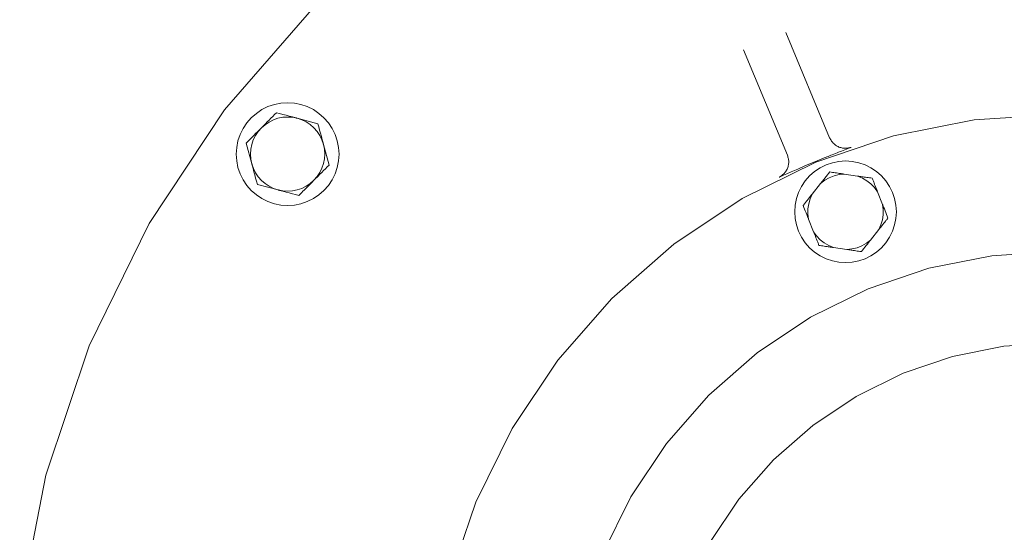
# Model space of a CAD drawing. Extents: x -123 to 597, y -160 to 584.
# Tile 194 of 207: x 19.17 to 22.62, y 233.98 to 235.78. Entities that reach past the tile are written whole.
import ezdxf

# ---------------------------------------------------------------- set-up
doc = ezdxf.new("R2010")
doc.units = 0
doc.layers.get('0').update_dxf_attribs({"lineweight": 35})
doc.layers.add('X_Geometrie', color=3, linetype='Continuous', lineweight=50, true_color=0x00ff00)

# ---------------------------------------------------------------- blocks, each defined once
blk = doc.blocks.new('Blockreferenz-A07ALSPS1N', base_point=(12.1994, 228.7476))
at = {"color": 7, "lineweight": 18}
for p, q in [((20.1999, 235.824), (19.8867, 235.4638)), ((21.8529, 235.7353), (22.0062, 235.3661)), ((21.8584, 235.3048), (21.7051, 235.6739)), ((19.8867, 235.4638), (19.6231, 235.0659)), ((20.018, 235.4646), (19.9984, 235.4515)), ((20.0391, 235.475), (20.018, 235.4646)), ((20.0614, 235.4826), (20.0391, 235.475)), ((20.0845, 235.4872), (20.0614, 235.4826)), ((20.108, 235.4887), (20.0845, 235.4872)), ((20.1315, 235.4872), (20.108, 235.4887)), ((20.1546, 235.4826), (20.1315, 235.4872)), ((20.1769, 235.475), (20.1546, 235.4826)), ((20.198, 235.4646), (20.1769, 235.475)), ((20.2176, 235.4515), (20.198, 235.4646)), ((19.9807, 235.436), (19.9652, 235.4183)), ((19.9984, 235.4515), (19.9807, 235.436)), ((20.0497, 235.4344), (20.0433, 235.4279)), ((20.0561, 235.4408), (20.0497, 235.4344)), ((20.0625, 235.4472), (20.0561, 235.4408)), ((20.0741, 235.4342), (20.058, 235.4287)), ((20.0689, 235.4537), (20.0625, 235.4472)), ((20.08, 235.4507), (20.0689, 235.4537)), ((20.0908, 235.4376), (20.0741, 235.4342)), ((20.0912, 235.4477), (20.08, 235.4507)), ((20.1078, 235.4387), (20.0908, 235.4376)), ((20.1024, 235.4447), (20.0912, 235.4477)), ((20.1136, 235.4418), (20.1024, 235.4447)), ((20.1247, 235.4377), (20.1078, 235.4387)), ((20.1249, 235.4388), (20.1136, 235.4418)), ((20.1414, 235.4344), (20.1247, 235.4377)), ((20.1363, 235.4357), (20.1249, 235.4388)), ((20.1371, 235.4355), (20.1363, 235.4357)), ((20.138, 235.4353), (20.1371, 235.4355)), ((20.1388, 235.4351), (20.138, 235.4353)), ((20.1397, 235.4348), (20.1388, 235.4351)), ((20.1406, 235.4346), (20.1397, 235.4348)), ((20.1414, 235.4344), (20.1406, 235.4346)), ((20.2139, 235.4151), (20.1414, 235.4344)), ((20.1575, 235.4289), (20.1414, 235.4344)), ((20.2353, 235.436), (20.2176, 235.4515)), ((20.2508, 235.4183), (20.2353, 235.436)), ((22.7994, 235.4476), (22.5122, 235.4287)), ((19.9521, 235.3987), (19.9417, 235.3776)), ((19.9652, 235.4183), (19.9521, 235.3987)), ((20.0159, 235.4005), (20.0047, 235.3877)), ((20.0159, 235.4005), (20.0093, 235.3938)), ((20.0287, 235.4117), (20.0159, 235.4005)), ((20.0183, 235.4029), (20.0159, 235.4005)), ((20.0207, 235.4053), (20.0183, 235.4029)), ((20.0231, 235.4077), (20.0207, 235.4053)), ((20.0255, 235.4101), (20.0231, 235.4077)), ((20.0279, 235.4126), (20.0255, 235.4101)), ((20.0303, 235.415), (20.0279, 235.4126)), ((20.0428, 235.4212), (20.0287, 235.4117)), ((20.0368, 235.4215), (20.0303, 235.415)), ((20.0433, 235.4279), (20.0368, 235.4215)), ((20.058, 235.4287), (20.0428, 235.4212)), ((20.1728, 235.4214), (20.1575, 235.4289)), ((20.1869, 235.412), (20.1728, 235.4214)), ((20.1998, 235.4008), (20.1869, 235.412)), ((20.211, 235.3881), (20.1998, 235.4008)), ((20.217, 235.4039), (20.2139, 235.4151)), ((20.22, 235.3928), (20.217, 235.4039)), ((20.2639, 235.3987), (20.2508, 235.4183)), ((20.2743, 235.3776), (20.2639, 235.3987)), ((22.5122, 235.4287), (22.23, 235.3726)), ((19.9417, 235.3776), (19.9341, 235.3553)), ((19.9763, 235.3607), (19.9741, 235.3585)), ((19.9828, 235.3673), (19.9763, 235.3607)), ((19.9894, 235.3739), (19.9828, 235.3673)), ((19.9953, 235.3735), (19.9878, 235.3583)), ((19.996, 235.3805), (19.9894, 235.3739)), ((20.0047, 235.3877), (19.9953, 235.3735)), ((20.0026, 235.3871), (19.996, 235.3805)), ((20.0093, 235.3938), (20.0026, 235.3871)), ((20.2205, 235.3739), (20.211, 235.3881)), ((20.223, 235.3816), (20.22, 235.3928)), ((20.228, 235.3587), (20.2205, 235.3739)), ((20.226, 235.3704), (20.223, 235.3816)), ((20.2291, 235.3591), (20.226, 235.3704)), ((20.2819, 235.3553), (20.2743, 235.3776)), ((22.23, 235.3726), (21.9575, 235.2801)), ((22.0062, 235.3661), (22.0078, 235.3632)), ((22.0078, 235.3632), (22.0094, 235.3602)), ((19.9295, 235.3322), (19.928, 235.3087)), ((19.9341, 235.3553), (19.9295, 235.3322)), ((19.9652, 235.3495), (19.9629, 235.3473)), ((19.9629, 235.3473), (19.9825, 235.2749)), ((19.9674, 235.3518), (19.9652, 235.3495)), ((19.9696, 235.354), (19.9674, 235.3518)), ((19.9718, 235.3563), (19.9696, 235.354)), ((19.9741, 235.3585), (19.9718, 235.3563)), ((19.9824, 235.3421), (19.9791, 235.3255)), ((19.9878, 235.3583), (19.9824, 235.3421)), ((20.2335, 235.3426), (20.228, 235.3587)), ((20.2321, 235.3478), (20.2291, 235.3591)), ((20.2324, 235.3469), (20.2321, 235.3478)), ((20.2326, 235.3461), (20.2324, 235.3469)), ((20.2328, 235.3452), (20.2326, 235.3461)), ((20.233, 235.3443), (20.2328, 235.3452)), ((20.2333, 235.3435), (20.233, 235.3443)), ((20.2335, 235.3426), (20.2333, 235.3435)), ((20.2531, 235.2702), (20.2335, 235.3426)), ((20.2369, 235.3259), (20.2335, 235.3426)), ((20.238, 235.309), (20.2369, 235.3259)), ((20.2865, 235.3322), (20.2819, 235.3553)), ((20.288, 235.3087), (20.2865, 235.3322)), ((22.0094, 235.3602), (22.0111, 235.3573)), ((22.0111, 235.3573), (22.0129, 235.3544)), ((22.0129, 235.3544), (22.0148, 235.3517)), ((22.0148, 235.3517), (22.0169, 235.3491)), ((22.0169, 235.3491), (22.0192, 235.3466)), ((22.0192, 235.3466), (22.0216, 235.3443)), ((22.0216, 235.3443), (22.0242, 235.3421)), ((22.0242, 235.3421), (22.0269, 235.3401)), ((22.0269, 235.3401), (22.0298, 235.3382)), ((22.0298, 235.3382), (22.0327, 235.3365)), ((22.0327, 235.3365), (22.0357, 235.335)), ((22.0357, 235.335), (22.0388, 235.3336)), ((22.0388, 235.3336), (22.042, 235.3324)), ((22.042, 235.3324), (22.0452, 235.3314)), ((22.0452, 235.3314), (22.0485, 235.3305)), ((22.0485, 235.3305), (22.0518, 235.3299)), ((22.0518, 235.3299), (22.0551, 235.3294)), ((22.0551, 235.3294), (22.0585, 235.3291)), ((22.0585, 235.3291), (22.0619, 235.329)), ((22.0652, 235.3261), (22.0597, 235.324)), ((22.0619, 235.329), (22.0652, 235.3291)), ((22.0652, 235.3291), (22.0686, 235.3294)), ((22.0705, 235.3282), (22.0652, 235.3261)), ((22.0686, 235.3294), (22.0719, 235.33)), ((22.0758, 235.3303), (22.0705, 235.3282)), ((22.0719, 235.33), (22.0735, 235.3303)), ((22.0735, 235.3303), (22.075, 235.3306)), ((22.075, 235.3306), (22.0766, 235.331)), ((22.081, 235.3323), (22.0758, 235.3303)), ((22.0766, 235.331), (22.0781, 235.3315)), ((22.0781, 235.3315), (22.0796, 235.3319)), ((22.0796, 235.3319), (22.0812, 235.3323)), ((22.0811, 235.3323), (22.081, 235.3323)), ((22.081, 235.3323), (22.081, 235.3323)), ((22.0812, 235.3323), (22.0811, 235.3323)), ((22.0811, 235.3323), (22.0811, 235.3323)), ((22.0811, 235.3323), (22.0811, 235.3323)), ((22.0811, 235.3323), (22.0811, 235.3323)), ((19.928, 235.3087), (19.9295, 235.2852)), ((19.9791, 235.3255), (19.978, 235.3085)), ((19.978, 235.3085), (19.9791, 235.2915)), ((19.9791, 235.2915), (19.9825, 235.2749)), ((20.2336, 235.2753), (20.2369, 235.292)), ((20.2369, 235.292), (20.238, 235.309)), ((20.2865, 235.2852), (20.288, 235.3087)), ((21.8594, 235.3015), (21.8584, 235.3048)), ((21.8603, 235.2983), (21.8594, 235.3015)), ((21.8612, 235.295), (21.8603, 235.2983)), ((21.8619, 235.2917), (21.8612, 235.295)), ((21.8625, 235.2884), (21.8619, 235.2917)), ((21.9868, 235.2952), (21.9544, 235.2821)), ((21.9916, 235.2971), (21.9868, 235.2952)), ((21.9963, 235.299), (21.9916, 235.2971)), ((22.001, 235.3008), (21.9963, 235.299)), ((22.0056, 235.3027), (22.001, 235.3008)), ((22.0102, 235.3045), (22.0056, 235.3027)), ((22.0147, 235.3063), (22.0102, 235.3045)), ((22.0207, 235.3087), (22.0147, 235.3063)), ((22.0266, 235.311), (22.0207, 235.3087)), ((22.0323, 235.3132), (22.0266, 235.311)), ((22.0378, 235.3154), (22.0323, 235.3132)), ((22.0432, 235.3175), (22.0378, 235.3154)), ((22.0484, 235.3195), (22.0432, 235.3175)), ((22.0541, 235.3218), (22.0484, 235.3195)), ((22.0597, 235.324), (22.0541, 235.3218)), ((19.9295, 235.2852), (19.9341, 235.2621)), ((19.9341, 235.2621), (19.9417, 235.2398)), ((19.9825, 235.2749), (19.9827, 235.274)), ((19.9825, 235.2749), (19.988, 235.2588)), ((19.9827, 235.274), (19.983, 235.2731)), ((19.983, 235.2731), (19.9832, 235.2723)), ((19.9832, 235.2723), (19.9834, 235.2714)), ((19.9834, 235.2714), (19.9837, 235.2706)), ((19.9837, 235.2706), (19.9839, 235.2697)), ((19.9839, 235.2697), (19.9869, 235.2584)), ((19.9869, 235.2584), (19.99, 235.2471)), ((19.988, 235.2588), (19.9955, 235.2435)), ((20.2207, 235.2439), (20.2282, 235.2592)), ((20.2282, 235.2592), (20.2336, 235.2753)), ((20.2339, 235.2509), (20.2403, 235.2573)), ((20.2403, 235.2573), (20.2467, 235.2637)), ((20.2467, 235.2637), (20.2531, 235.2702)), ((20.2743, 235.2398), (20.2819, 235.2621)), ((20.2819, 235.2621), (20.2865, 235.2852)), ((21.9575, 235.2801), (21.6994, 235.1528)), ((21.857, 235.2556), (21.8584, 235.2587)), ((21.8584, 235.2587), (21.8596, 235.2618)), ((21.8596, 235.2618), (21.8606, 235.265)), ((21.8606, 235.265), (21.8615, 235.2683)), ((21.8615, 235.2683), (21.8622, 235.2716)), ((21.8622, 235.2716), (21.8627, 235.275)), ((21.8629, 235.2851), (21.8625, 235.2884)), ((21.8627, 235.275), (21.863, 235.2784)), ((21.8631, 235.2817), (21.8629, 235.2851)), ((21.863, 235.2784), (21.8631, 235.2817)), ((21.8992, 235.2584), (21.8947, 235.2565)), ((21.9037, 235.2604), (21.8992, 235.2584)), ((21.9083, 235.2624), (21.9037, 235.2604)), ((21.9129, 235.2644), (21.9083, 235.2624)), ((21.9176, 235.2664), (21.9129, 235.2644)), ((21.9222, 235.2684), (21.9176, 235.2664)), ((21.9544, 235.2821), (21.9222, 235.2684)), ((21.9731, 235.2608), (21.9537, 235.2479)), ((21.994, 235.2711), (21.9731, 235.2608)), ((22.016, 235.2786), (21.994, 235.2711)), ((22.0389, 235.2832), (22.016, 235.2786)), ((22.0621, 235.2847), (22.0389, 235.2832)), ((22.0853, 235.2832), (22.0621, 235.2847)), ((22.1082, 235.2786), (22.0853, 235.2832)), ((22.1302, 235.2711), (22.1082, 235.2786)), ((22.1511, 235.2608), (22.1302, 235.2711)), ((22.1705, 235.2479), (22.1511, 235.2608)), ((19.9417, 235.2398), (19.9521, 235.2187)), ((19.99, 235.2471), (19.993, 235.2359)), ((19.993, 235.2359), (19.996, 235.2247)), ((19.9955, 235.2435), (20.005, 235.2294)), ((19.996, 235.2247), (19.999, 235.2135)), ((20.005, 235.2294), (20.0163, 235.2166)), ((20.2001, 235.217), (20.2113, 235.2298)), ((20.2049, 235.2218), (20.2073, 235.2242)), ((20.2073, 235.2242), (20.2097, 235.2266)), ((20.2097, 235.2266), (20.2121, 235.229)), ((20.2113, 235.2298), (20.2207, 235.2439)), ((20.2121, 235.229), (20.2145, 235.2315)), ((20.2145, 235.2315), (20.221, 235.238)), ((20.221, 235.238), (20.2275, 235.2444)), ((20.2275, 235.2444), (20.2339, 235.2509)), ((20.2639, 235.2187), (20.2743, 235.2398)), ((21.8294, 235.2278), (21.8308, 235.2285)), ((21.8295, 235.2278), (21.8294, 235.2278)), ((21.8294, 235.2278), (21.8294, 235.2278)), ((21.8296, 235.2278), (21.8295, 235.2278)), ((21.8295, 235.2278), (21.8295, 235.2278)), ((21.8295, 235.2278), (21.8295, 235.2278)), ((21.8295, 235.2278), (21.8295, 235.2278)), ((21.8347, 235.2301), (21.8296, 235.2278)), ((21.8308, 235.2285), (21.8322, 235.2293)), ((21.8322, 235.2293), (21.8336, 235.2301)), ((21.8336, 235.2301), (21.8349, 235.2309)), ((21.8398, 235.2324), (21.8347, 235.2301)), ((21.8349, 235.2309), (21.8363, 235.2318)), ((21.8363, 235.2318), (21.8376, 235.2326)), ((21.8376, 235.2326), (21.8403, 235.2346)), ((21.8451, 235.2347), (21.8398, 235.2324)), ((21.8403, 235.2346), (21.8429, 235.2368)), ((21.8429, 235.2368), (21.8454, 235.2391)), ((21.8504, 235.2371), (21.8451, 235.2347)), ((21.8454, 235.2391), (21.8477, 235.2416)), ((21.8477, 235.2416), (21.8499, 235.2442)), ((21.8499, 235.2442), (21.8519, 235.2469)), ((21.8559, 235.2395), (21.8504, 235.2371)), ((21.8519, 235.2469), (21.8537, 235.2497)), ((21.8537, 235.2497), (21.8555, 235.2526)), ((21.8555, 235.2526), (21.857, 235.2556)), ((21.8616, 235.242), (21.8559, 235.2395)), ((21.8667, 235.2442), (21.8616, 235.242)), ((21.872, 235.2465), (21.8667, 235.2442)), ((21.8775, 235.2489), (21.872, 235.2465)), ((21.8831, 235.2514), (21.8775, 235.2489)), ((21.8888, 235.2539), (21.8831, 235.2514)), ((21.8947, 235.2565), (21.8888, 235.2539)), ((21.9362, 235.2325), (21.9209, 235.215)), ((21.9537, 235.2479), (21.9362, 235.2325)), ((21.9856, 235.2195), (21.9899, 235.2249)), ((22.005, 235.2258), (21.9892, 235.2169)), ((21.9899, 235.2249), (21.9941, 235.2303)), ((21.9941, 235.2303), (21.9983, 235.2356)), ((21.9983, 235.2356), (22.0025, 235.2409)), ((22.0025, 235.2409), (22.0068, 235.2462)), ((22.022, 235.2326), (22.005, 235.2258)), ((22.0068, 235.2462), (22.0115, 235.2455)), ((22.0115, 235.2455), (22.0163, 235.2448)), ((22.0163, 235.2448), (22.0211, 235.2441)), ((22.0211, 235.2441), (22.0259, 235.2434)), ((22.0396, 235.2369), (22.022, 235.2326)), ((22.0259, 235.2434), (22.0308, 235.2427)), ((22.0308, 235.2427), (22.0356, 235.242)), ((22.0356, 235.242), (22.0393, 235.2414)), ((22.0393, 235.2414), (22.0429, 235.2409)), ((22.0577, 235.2387), (22.0396, 235.2369)), ((22.0429, 235.2409), (22.0466, 235.2404)), ((22.0466, 235.2404), (22.0503, 235.2398)), ((22.0503, 235.2398), (22.054, 235.2393)), ((22.054, 235.2393), (22.0577, 235.2387)), ((22.1043, 235.2319), (22.0577, 235.2387)), ((22.1211, 235.2249), (22.1043, 235.2319)), ((22.1043, 235.2319), (22.1081, 235.2313)), ((22.1081, 235.2313), (22.1119, 235.2308)), ((22.1119, 235.2308), (22.1157, 235.2302)), ((22.1157, 235.2302), (22.1195, 235.2296)), ((22.1195, 235.2296), (22.1233, 235.2291)), ((22.1368, 235.2157), (22.1211, 235.2249)), ((22.1233, 235.2291), (22.1271, 235.2285)), ((22.1271, 235.2285), (22.1319, 235.2278)), ((22.1319, 235.2278), (22.1366, 235.2271)), ((22.1366, 235.2271), (22.1412, 235.2264)), ((22.1412, 235.2264), (22.1459, 235.2258)), ((22.1459, 235.2258), (22.1506, 235.2251)), ((22.1506, 235.2251), (22.1553, 235.2244)), ((22.1553, 235.2244), (22.1564, 235.2216)), ((22.188, 235.2325), (22.1705, 235.2479)), ((22.2033, 235.215), (22.188, 235.2325)), ((19.9521, 235.2187), (19.9652, 235.1992)), ((19.9652, 235.1992), (19.9807, 235.1815)), ((19.999, 235.2135), (20.0021, 235.2024)), ((20.0021, 235.2024), (20.0746, 235.1831)), ((20.0163, 235.2166), (20.0291, 235.2054)), ((20.0291, 235.2054), (20.0432, 235.196)), ((20.0432, 235.196), (20.0585, 235.1885)), ((20.0585, 235.1885), (20.0746, 235.1831)), ((20.1419, 235.1832), (20.158, 235.1887)), ((20.158, 235.1887), (20.1732, 235.1963)), ((20.167, 235.1838), (20.1736, 235.1904)), ((20.1732, 235.1963), (20.1873, 235.2057)), ((20.1736, 235.1904), (20.1802, 235.197)), ((20.1802, 235.197), (20.1868, 235.2036)), ((20.1868, 235.2036), (20.1934, 235.2103)), ((20.1873, 235.2057), (20.2001, 235.217)), ((20.1934, 235.2103), (20.2001, 235.217)), ((20.2001, 235.217), (20.2025, 235.2194)), ((20.2025, 235.2194), (20.2049, 235.2218)), ((20.2353, 235.1815), (20.2508, 235.1992)), ((20.2508, 235.1992), (20.2639, 235.2187)), ((21.9079, 235.1957), (21.8976, 235.1748)), ((21.9209, 235.215), (21.9079, 235.1957)), ((21.9748, 235.2058), (21.9456, 235.1689)), ((21.9892, 235.2169), (21.9748, 235.2058)), ((21.9748, 235.2058), (21.9759, 235.2072)), ((21.9759, 235.2072), (21.977, 235.2086)), ((21.977, 235.2086), (21.9781, 235.21)), ((21.9781, 235.21), (21.9792, 235.2114)), ((21.9792, 235.2114), (21.9803, 235.2128)), ((21.9803, 235.2128), (21.9814, 235.2142)), ((21.9814, 235.2142), (21.9856, 235.2195)), ((22.151, 235.2044), (22.1368, 235.2157)), ((22.1636, 235.1912), (22.151, 235.2044)), ((22.1564, 235.2216), (22.1574, 235.2189)), ((22.1574, 235.2189), (22.1585, 235.2161)), ((22.1585, 235.2161), (22.1596, 235.2134)), ((22.1596, 235.2134), (22.1607, 235.2106)), ((22.1607, 235.2106), (22.1618, 235.2079)), ((22.1618, 235.2079), (22.1639, 235.2027)), ((22.1743, 235.1765), (22.1636, 235.1912)), ((22.1639, 235.2027), (22.1659, 235.1975)), ((22.1659, 235.1975), (22.168, 235.1922)), ((22.168, 235.1922), (22.1701, 235.187)), ((22.2162, 235.1957), (22.2033, 235.215)), ((22.2265, 235.1748), (22.2162, 235.1957)), ((19.9807, 235.1815), (19.9984, 235.1659)), ((19.9984, 235.1659), (20.018, 235.1528)), ((20.0746, 235.1831), (20.0755, 235.1829)), ((20.0746, 235.1831), (20.0913, 235.1798)), ((20.0755, 235.1829), (20.0763, 235.1826)), ((20.0763, 235.1826), (20.0772, 235.1824)), ((20.0772, 235.1824), (20.078, 235.1822)), ((20.078, 235.1822), (20.0789, 235.182)), ((20.0789, 235.182), (20.0797, 235.1817)), ((20.0797, 235.1817), (20.0911, 235.1787)), ((20.0911, 235.1787), (20.1024, 235.1757)), ((20.0913, 235.1798), (20.1082, 235.1787)), ((20.1024, 235.1757), (20.1136, 235.1727)), ((20.1082, 235.1787), (20.1252, 235.1799)), ((20.1136, 235.1727), (20.1248, 235.1697)), ((20.1248, 235.1697), (20.136, 235.1668)), ((20.1252, 235.1799), (20.1419, 235.1832)), ((20.136, 235.1668), (20.1471, 235.1638)), ((20.1471, 235.1638), (20.1494, 235.166)), ((20.1494, 235.166), (20.1516, 235.1683)), ((20.1516, 235.1683), (20.1538, 235.1705)), ((20.1538, 235.1705), (20.156, 235.1728)), ((20.156, 235.1728), (20.1583, 235.175)), ((20.1583, 235.175), (20.1605, 235.1772)), ((20.1605, 235.1772), (20.167, 235.1838)), ((20.198, 235.1528), (20.2176, 235.1659)), ((20.2176, 235.1659), (20.2353, 235.1815)), ((21.8976, 235.1748), (21.8902, 235.1528)), ((21.9315, 235.1512), (21.935, 235.1556)), ((21.935, 235.1556), (21.9385, 235.1601)), ((21.9456, 235.1689), (21.9381, 235.1523)), ((21.9385, 235.1601), (21.942, 235.1645)), ((21.942, 235.1645), (21.9456, 235.1689)), ((22.1701, 235.187), (22.1722, 235.1817)), ((22.1722, 235.1817), (22.1743, 235.1765)), ((22.1916, 235.1327), (22.1743, 235.1765)), ((22.234, 235.1528), (22.2265, 235.1748)), ((20.018, 235.1528), (20.0391, 235.1424)), ((20.0391, 235.1424), (20.0614, 235.1349)), ((20.0614, 235.1349), (20.0845, 235.1303)), ((20.0845, 235.1303), (20.108, 235.1287)), ((20.108, 235.1287), (20.1315, 235.1303)), ((20.1315, 235.1303), (20.1546, 235.1349)), ((20.1546, 235.1349), (20.1769, 235.1424)), ((20.1769, 235.1424), (20.198, 235.1528)), ((21.6994, 235.1528), (21.4601, 234.9929)), ((21.8856, 235.1299), (21.8841, 235.1067)), ((21.8902, 235.1528), (21.8856, 235.1299)), ((21.9136, 235.1285), (21.9154, 235.1308)), ((21.9161, 235.1222), (21.9136, 235.1285)), ((21.9154, 235.1308), (21.9172, 235.1332)), ((21.9186, 235.1159), (21.9161, 235.1222)), ((21.9172, 235.1332), (21.9191, 235.1355)), ((21.9191, 235.1355), (21.9209, 235.1378)), ((21.9209, 235.1378), (21.9227, 235.1401)), ((21.9227, 235.1401), (21.9246, 235.1424)), ((21.9246, 235.1424), (21.9281, 235.1468)), ((21.9281, 235.1468), (21.9315, 235.1512)), ((21.933, 235.1349), (21.9304, 235.1169)), ((21.9381, 235.1523), (21.933, 235.1349)), ((22.194, 235.1147), (22.1916, 235.1327)), ((22.1916, 235.1327), (22.1923, 235.1311)), ((22.1923, 235.1311), (22.1929, 235.1294)), ((22.1929, 235.1294), (22.1936, 235.1278)), ((22.1936, 235.1278), (22.1942, 235.1261)), ((22.1942, 235.1261), (22.1949, 235.1245)), ((22.1949, 235.1245), (22.1955, 235.1229)), ((22.1955, 235.1229), (22.1981, 235.1165)), ((22.2386, 235.1299), (22.234, 235.1528)), ((22.2401, 235.1067), (22.2386, 235.1299)), ((21.8841, 235.1067), (21.8856, 235.0834)), ((21.9211, 235.1096), (21.9186, 235.1159)), ((21.9236, 235.1033), (21.9211, 235.1096)), ((21.9261, 235.0969), (21.9236, 235.1033)), ((21.9287, 235.0905), (21.9261, 235.0969)), ((21.9293, 235.0889), (21.9287, 235.0905)), ((21.93, 235.0872), (21.9293, 235.0889)), ((21.9306, 235.0856), (21.93, 235.0872)), ((21.9304, 235.1169), (21.9302, 235.0987)), ((21.9302, 235.0987), (21.9326, 235.0806)), ((21.9313, 235.0839), (21.9306, 235.0856)), ((22.1912, 235.0785), (22.1938, 235.0965)), ((22.1938, 235.0965), (22.194, 235.1147)), ((22.1981, 235.1165), (22.2006, 235.1101)), ((22.2006, 235.1101), (22.2031, 235.1038)), ((22.2031, 235.1038), (22.2056, 235.0974)), ((22.2056, 235.0974), (22.2081, 235.0911)), ((22.2081, 235.0911), (22.2106, 235.0848)), ((22.2106, 235.0848), (22.2088, 235.0825)), ((22.2386, 235.0834), (22.2401, 235.1067)), ((19.6231, 235.0659), (19.4134, 234.6371)), ((21.8856, 235.0834), (21.8902, 235.0606)), ((21.8902, 235.0606), (21.8976, 235.0386)), ((21.9319, 235.0823), (21.9313, 235.0839)), ((21.9326, 235.0806), (21.9319, 235.0823)), ((21.9326, 235.0806), (21.9499, 235.0369)), ((22.1786, 235.0444), (22.1861, 235.061)), ((22.1856, 235.0533), (22.1821, 235.0489)), ((22.1891, 235.0577), (22.1856, 235.0533)), ((22.1861, 235.061), (22.1912, 235.0785)), ((22.1926, 235.0622), (22.1891, 235.0577)), ((22.1961, 235.0666), (22.1926, 235.0622)), ((22.1996, 235.0709), (22.1961, 235.0666)), ((22.2014, 235.0733), (22.1996, 235.0709)), ((22.2033, 235.0756), (22.2014, 235.0733)), ((22.2051, 235.0779), (22.2033, 235.0756)), ((22.2069, 235.0802), (22.2051, 235.0779)), ((22.2088, 235.0825), (22.2069, 235.0802)), ((22.2265, 235.0386), (22.234, 235.0606)), ((22.234, 235.0606), (22.2386, 235.0834)), ((21.8976, 235.0386), (21.9079, 235.0177)), ((21.9079, 235.0177), (21.9209, 234.9983)), ((21.9499, 235.0369), (21.9606, 235.0221)), ((21.952, 235.0316), (21.9499, 235.0369)), ((21.9541, 235.0264), (21.952, 235.0316)), ((21.9562, 235.0211), (21.9541, 235.0264)), ((21.9583, 235.0159), (21.9562, 235.0211)), ((21.9603, 235.0107), (21.9583, 235.0159)), ((21.9606, 235.0221), (21.9732, 235.009)), ((22.1494, 235.0075), (22.1786, 235.0444)), ((22.1821, 235.0489), (22.1786, 235.0444)), ((22.2033, 234.9983), (22.2162, 235.0177)), ((22.2162, 235.0177), (22.2265, 235.0386)), ((21.4601, 234.9929), (21.2438, 234.8032)), ((21.9209, 234.9983), (21.9362, 234.9808)), ((21.9624, 235.0055), (21.9603, 235.0107)), ((21.9635, 235.0027), (21.9624, 235.0055)), ((21.9646, 235), (21.9635, 235.0027)), ((21.9657, 234.9972), (21.9646, 235)), ((21.9667, 234.9945), (21.9657, 234.9972)), ((21.9678, 234.9917), (21.9667, 234.9945)), ((21.9689, 234.989), (21.9678, 234.9917)), ((21.9736, 234.9883), (21.9689, 234.989)), ((21.9732, 235.009), (21.9874, 234.9977)), ((21.9783, 234.9876), (21.9736, 234.9883)), ((21.9829, 234.9869), (21.9783, 234.9876)), ((21.9876, 234.9862), (21.9829, 234.9869)), ((21.9874, 234.9977), (22.0031, 234.9885)), ((21.9923, 234.9855), (21.9876, 234.9862)), ((21.9971, 234.9849), (21.9923, 234.9855)), ((22.0008, 234.9843), (21.9971, 234.9849)), ((22.0046, 234.9837), (22.0008, 234.9843)), ((22.0031, 234.9885), (22.0199, 234.9815)), ((22.0084, 234.9832), (22.0046, 234.9837)), ((22.0123, 234.9826), (22.0084, 234.9832)), ((22.0161, 234.9821), (22.0123, 234.9826)), ((22.0199, 234.9815), (22.0161, 234.9821)), ((22.0199, 234.9815), (22.0664, 234.9746)), ((22.1022, 234.9808), (22.1191, 234.9875)), ((22.1191, 234.9875), (22.135, 234.9965)), ((22.1301, 234.9831), (22.1258, 234.9778)), ((22.1343, 234.9885), (22.1301, 234.9831)), ((22.1385, 234.9938), (22.1343, 234.9885)), ((22.135, 234.9965), (22.1494, 235.0075)), ((22.1428, 234.9992), (22.1385, 234.9938)), ((22.1439, 235.0006), (22.1428, 234.9992)), ((22.145, 235.002), (22.1439, 235.0006)), ((22.1461, 235.0034), (22.145, 235.002)), ((22.1472, 235.0048), (22.1461, 235.0034)), ((22.1483, 235.0062), (22.1472, 235.0048)), ((22.1494, 235.0075), (22.1483, 235.0062)), ((22.188, 234.9808), (22.2033, 234.9983)), ((21.9362, 234.9808), (21.9537, 234.9655)), ((21.9537, 234.9655), (21.9731, 234.9525)), ((21.9731, 234.9525), (21.994, 234.9422)), ((22.0664, 234.9746), (22.0845, 234.9765)), ((22.0701, 234.9741), (22.0664, 234.9746)), ((22.0738, 234.9736), (22.0701, 234.9741)), ((22.0775, 234.973), (22.0738, 234.9736)), ((22.0812, 234.9725), (22.0775, 234.973)), ((22.0849, 234.9719), (22.0812, 234.9725)), ((22.0845, 234.9765), (22.1022, 234.9808)), ((22.0886, 234.9714), (22.0849, 234.9719)), ((22.0934, 234.9707), (22.0886, 234.9714)), ((22.0982, 234.97), (22.0934, 234.9707)), ((22.1031, 234.9693), (22.0982, 234.97)), ((22.1079, 234.9686), (22.1031, 234.9693)), ((22.1126, 234.9678), (22.1079, 234.9686)), ((22.1174, 234.9671), (22.1126, 234.9678)), ((22.1216, 234.9725), (22.1174, 234.9671)), ((22.1258, 234.9778), (22.1216, 234.9725)), ((22.1302, 234.9422), (22.1511, 234.9525)), ((22.1511, 234.9525), (22.1705, 234.9655)), ((22.1705, 234.9655), (22.188, 234.9808)), ((22.5749, 234.9528), (22.3542, 234.9089)), ((22.7994, 234.9676), (22.5749, 234.9528)), ((21.994, 234.9422), (22.016, 234.9347)), ((22.016, 234.9347), (22.0389, 234.9302)), ((22.0389, 234.9302), (22.0621, 234.9287)), ((22.0621, 234.9287), (22.0853, 234.9302)), ((22.0853, 234.9302), (22.1082, 234.9347)), ((22.1082, 234.9347), (22.1302, 234.9422)), ((22.3542, 234.9089), (22.1412, 234.8366)), ((22.1412, 234.8366), (21.9394, 234.7371)), ((21.2438, 234.8032), (21.054, 234.5868)), ((21.9394, 234.7371), (21.7523, 234.6121)), ((19.4134, 234.6371), (19.2614, 234.1846)), ((22.7994, 234.6476), (22.6167, 234.6356)), ((21.7523, 234.6121), (21.5832, 234.4638)), ((22.6167, 234.6356), (22.4371, 234.5998)), ((21.054, 234.5868), (20.8941, 234.3476)), ((22.4371, 234.5998), (22.2636, 234.541)), ((22.2636, 234.541), (22.0994, 234.46)), ((21.5832, 234.4638), (21.4348, 234.2946)), ((22.0994, 234.46), (21.9471, 234.3582)), ((20.8941, 234.3476), (20.7669, 234.0895)), ((21.9471, 234.3582), (21.8095, 234.2375)), ((21.4348, 234.2946), (21.3098, 234.1076)), ((21.8095, 234.2375), (21.6887, 234.0998)), ((19.2614, 234.1846), (19.1695, 233.7162)), ((20.7669, 234.0895), (20.6744, 233.817)), ((21.3098, 234.1076), (21.2103, 233.9058)), ((21.6887, 234.0998), (21.587, 233.9476))]:
    blk.add_line(p, q, dxfattribs=at)

msp = doc.modelspace()

# ---------------------------------------------------------------- block references
at = {"layer": 'X_Geometrie', "ltscale": 0.5}
msp.add_blockref('Blockreferenz-A07ALSPS1N', (12.1994, 228.7476), dxfattribs=at)

doc.saveas('drawing.dxf')
